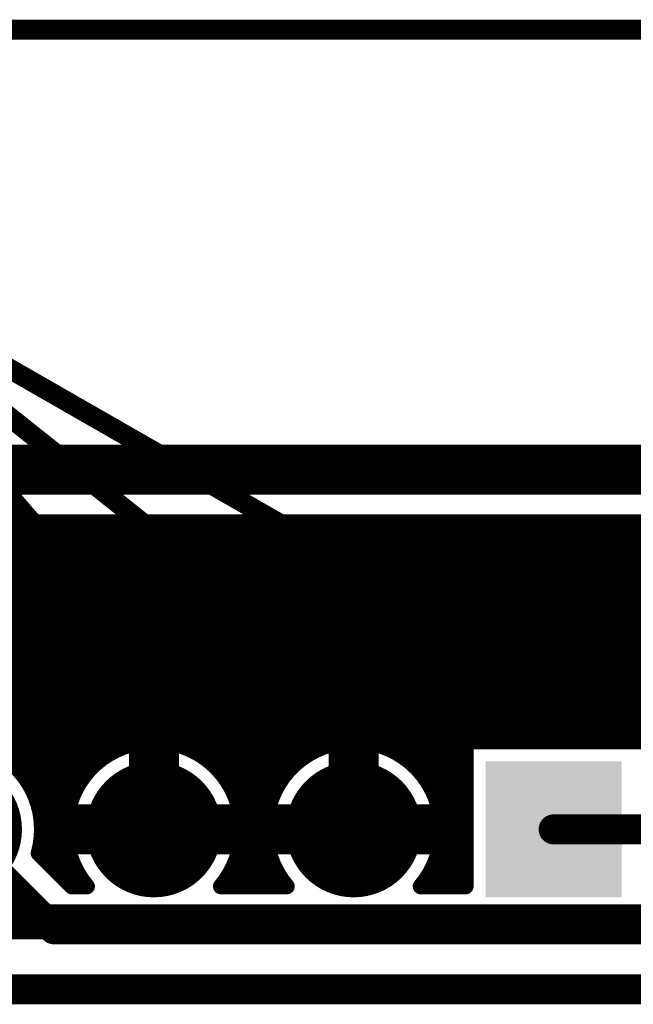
# Model space of a CAD drawing. Extents: x 7.17 to 14.1, y 4 to 11.75.
# Tile 71 of 219: x 8.34 to 8.65, y 8.59 to 9.08. Entities that reach past the tile are written whole.
import ezdxf

# ---------------------------------------------------------------- set-up
doc = ezdxf.new("R2010")
doc.units = 0
doc.layers.get('0').update_dxf_attribs({"linetype": 'CONTINUOUS'})
for name, color, linetype in [('BOTTOMLAYER', 5, 'CONTINUOUS'), ('BOTTOMSOLDER', 6, 'CONTINUOUS'), ('KEEPOUTLAYER', 6, 'CONTINUOUS'), ('MECHANICAL1', 6, 'CONTINUOUS'), ('MECHANICAL2', 216, 'CONTINUOUS'), ('MECHANICAL3', 76, 'CONTINUOUS'), ('MECHANICAL5', 56, 'CONTINUOUS'), ('MULTILAYER', 9, 'CONTINUOUS'), ('TOPLAYER', 1, 'CONTINUOUS'), ('TOPOVERLAY', 2, 'CONTINUOUS'), ('TOPSOLDER', 216, 'CONTINUOUS')]:
    doc.layers.add(name, color=color, linetype=linetype)

# ---------------------------------------------------------------- blocks, each defined once
blk = doc.blocks.new('HDR_10_10')
at = {"layer": 'BOTTOMSOLDER', "const_width": 0.034}
for points in [[(-0.017, -0.1, 1), (0.017, -0.1, 1)], [(-0.017, -0.2, 1), (0.017, -0.2, 1)], [(-0.017, -0.3, 1), (0.017, -0.3, 1)]]:
    blk.add_lwpolyline(points, format="xyb", close=True, dxfattribs=at)
at = {"layer": 'BOTTOMSOLDER'}
blk.add_solid([(-0.034, 0.034), (-0.034, -0.034), (0.034, 0.034), (0.034, -0.034)], dxfattribs=at)
at = {"layer": 'MULTILAYER', "const_width": 0.03}
for points in [[(-0.015, -0.1, 1), (0.015, -0.1, 1)], [(-0.015, -0.2, 1), (0.015, -0.2, 1)]]:
    blk.add_lwpolyline(points, format="xyb", close=True, dxfattribs=at)
at = {"layer": 'MULTILAYER'}
blk.add_solid([(-0.03, 0.03), (-0.03, -0.03), (0.03, 0.03), (0.03, -0.03)], dxfattribs=at)
at = {"layer": 'TOPOVERLAY', "const_width": 0.01}
for points in [[(-0.05, -0.95), (-0.05, 0.05)], [(0.05, -0.95), (0.05, 0.05)]]:
    blk.add_lwpolyline(points, dxfattribs=at)
at = {"layer": 'TOPSOLDER', "const_width": 0.034}
for points in [[(-0.017, -0.1, 1), (0.017, -0.1, 1)], [(-0.017, -0.2, 1), (0.017, -0.2, 1)], [(-0.017, -0.3, 1), (0.017, -0.3, 1)]]:
    blk.add_lwpolyline(points, format="xyb", close=True, dxfattribs=at)
at = {"layer": 'TOPSOLDER'}
blk.add_solid([(-0.034, 0.034), (-0.034, -0.034), (0.034, 0.034), (0.034, -0.034)], dxfattribs=at)

msp = doc.modelspace()

# ---------------------------------------------------------------- linework, layer by layer
at = {"layer": 'BOTTOMLAYER'}
for points, const_width in [([(7.414904, 8.8285), (11.083404, 8.8285)], 0.008), ([(8.219864, 8.8285), (8.362713, 8.685651)], 0.008), ([(8.22598, 8.713892), (8.340588, 8.8285)], 0.008), ([(8.226935, 8.8285), (8.364421, 8.691014)], 0.008), ([(8.230382, 8.711223), (8.347659, 8.8285)], 0.008), ([(8.234006, 8.8285), (8.366657, 8.695849)], 0.008), ([(8.23436, 8.70813), (8.35473, 8.8285)], 0.008), ([(8.237932, 8.70463), (8.361801, 8.8285)], 0.008), ([(8.241077, 8.8285), (8.369352, 8.700225)], 0.008), ([(8.241099, 8.700727), (8.368872, 8.8285)], 0.008), ([(8.243847, 8.696404), (8.375943, 8.8285)], 0.008), ([(8.246142, 8.691627), (8.383015, 8.8285)], 0.008), ([(8.247919, 8.686334), (8.390086, 8.8285)], 0.008), ([(8.248148, 8.8285), (8.37247, 8.704178)], 0.008), ([(8.255219, 8.8285), (8.375993, 8.707726)], 0.008), ([(8.26229, 8.8285), (8.379921, 8.710869)], 0.008), ([(8.269362, 8.8285), (8.38427, 8.713592)], 0.008), ([(8.276433, 8.8285), (8.389075, 8.715858)], 0.008), ([(8.27838, 8.709723), (8.397157, 8.8285)], 0.008), ([(8.283504, 8.8285), (8.394402, 8.717602)], 0.008), ([(8.290575, 8.8285), (8.400364, 8.71871)], 0.008), ([(8.29292, 8.717192), (8.404228, 8.8285)], 0.008), ([(8.297646, 8.8285), (8.407182, 8.718964)], 0.008), ([(8.301638, 8.718839), (8.411299, 8.8285)], 0.008), ([(8.304717, 8.8285), (8.415358, 8.717859)], 0.008), ([(8.308743, 8.718873), (8.41837, 8.8285)], 0.008), ([(8.311788, 8.8285), (8.426892, 8.713396)], 0.008), ([(8.314903, 8.717962), (8.425441, 8.8285)], 0.008), ([(8.318859, 8.8285), (8.462519, 8.684841)], 0.008), ([(8.320384, 8.716371), (8.432512, 8.8285)], 0.008), ([(8.325319, 8.714235), (8.439583, 8.8285)], 0.008), ([(8.32593, 8.8285), (8.464144, 8.690286)], 0.008), ([(8.329783, 8.711629), (8.446654, 8.8285)], 0.008), ([(8.333001, 8.8285), (8.46631, 8.695191)], 0.008), ([(8.33382, 8.708594), (8.453726, 8.8285)], 0.008), ([(8.337449, 8.705152), (8.460797, 8.8285)], 0.008), ([(8.340072, 8.8285), (8.468943, 8.699629)], 0.008), ([(8.340674, 8.701306), (8.467868, 8.8285)], 0.008), ([(8.343483, 8.697045), (8.474939, 8.8285)], 0.008), ([(8.345845, 8.692335), (8.48201, 8.8285)], 0.008), ([(8.347144, 8.8285), (8.472002, 8.703641)], 0.008), ([(8.347702, 8.687121), (8.489081, 8.8285)], 0.008), ([(8.348951, 8.681299), (8.496152, 8.8285)], 0.008), ([(8.354215, 8.8285), (8.475468, 8.707247)], 0.008), ([(8.361286, 8.8285), (8.479338, 8.710448)], 0.008), ([(8.368357, 8.8285), (8.483625, 8.713232)], 0.008), ([(8.375428, 8.8285), (8.488362, 8.715566)], 0.008), ([(8.382499, 8.8285), (8.493609, 8.71739)], 0.008), ([(8.38957, 8.8285), (8.499472, 8.718598)], 0.008), ([(8.391453, 8.71673), (8.503223, 8.8285)], 0.008), ([(8.396641, 8.8285), (8.506148, 8.718994)], 0.008), ([(8.400523, 8.718728), (8.510294, 8.8285)], 0.008), ([(8.403712, 8.8285), (8.514075, 8.718137)], 0.008), ([(8.4078, 8.718935), (8.517366, 8.8285)], 0.008), ([(8.410784, 8.8285), (8.524779, 8.714505)], 0.008), ([(8.414074, 8.718137), (8.524437, 8.8285)], 0.008), ([(8.417855, 8.8285), (8.561404, 8.684951)], 0.008), ([(8.419641, 8.716633), (8.531508, 8.8285)], 0.008), ([(8.424648, 8.714569), (8.538579, 8.8285)], 0.008), ([(8.424926, 8.8285), (8.561404, 8.692022)], 0.008), ([(8.429176, 8.712026), (8.54565, 8.8285)], 0.008), ([(8.431997, 8.8285), (8.561404, 8.699093)], 0.008), ([(8.433271, 8.70905), (8.552721, 8.8285)], 0.008), ([(8.436958, 8.705666), (8.559792, 8.8285)], 0.008), ([(8.439068, 8.8285), (8.561404, 8.706164)], 0.008), ([(8.440241, 8.701878), (8.566863, 8.8285)], 0.008), ([(8.443111, 8.697676), (8.573934, 8.8285)], 0.008), ([(8.445539, 8.693033), (8.581005, 8.8285)], 0.008), ([(8.446139, 8.8285), (8.561404, 8.713235)], 0.008), ([(8.447472, 8.687895), (8.588076, 8.8285)], 0.008), ([(8.448816, 8.682168), (8.595148, 8.8285)], 0.008), ([(8.45321, 8.8285), (8.56271, 8.719)], 0.008), ([(8.460281, 8.8285), (8.569781, 8.719)], 0.008), ([(8.467352, 8.8285), (8.576852, 8.719)], 0.008), ([(8.474423, 8.8285), (8.583923, 8.719)], 0.008), ([(8.481495, 8.8285), (8.590995, 8.719)], 0.008), ([(8.488566, 8.8285), (8.598066, 8.719)], 0.008), ([(8.489895, 8.716176), (8.602219, 8.8285)], 0.008), ([(8.495637, 8.8285), (8.605137, 8.719)], 0.008), ([(8.499375, 8.718585), (8.60929, 8.8285)], 0.008), ([(8.502708, 8.8285), (8.612208, 8.719)], 0.008), ([(8.506837, 8.718977), (8.616361, 8.8285)], 0.008), ([(8.509779, 8.8285), (8.619279, 8.719)], 0.008), ([(8.51323, 8.718298), (8.623432, 8.8285)], 0.008), ([(8.51685, 8.8285), (8.62635, 8.719)], 0.008), ([(8.518887, 8.716883), (8.630503, 8.8285)], 0.008), ([(8.523921, 8.8285), (8.633421, 8.719)], 0.008), ([(8.523967, 8.714893), (8.637574, 8.8285)], 0.008), ([(8.52856, 8.712414), (8.644645, 8.8285)], 0.008), ([(8.530992, 8.8285), (8.640492, 8.719)], 0.008), ([(8.532715, 8.709498), (8.651716, 8.8285)], 0.008), ([(8.536458, 8.706171), (8.658788, 8.8285)], 0.008), ([(8.538063, 8.8285), (8.647563, 8.719)], 0.008), ([(8.539799, 8.70244), (8.665859, 8.8285)], 0.008), ([(8.545134, 8.8285), (8.677134, 8.6965)], 0.008), ([(8.552205, 8.8285), (8.684205, 8.6965)], 0.008), ([(8.559277, 8.8285), (8.691277, 8.6965)], 0.008), ([(8.56343, 8.719), (8.67293, 8.8285)], 0.008), ([(8.566348, 8.8285), (8.698348, 8.6965)], 0.008), ([(8.570501, 8.719), (8.680001, 8.8285)], 0.008), ([(8.573419, 8.8285), (8.705419, 8.6965)], 0.008), ([(8.577572, 8.719), (8.687072, 8.8285)], 0.008), ([(8.58049, 8.8285), (8.71249, 8.6965)], 0.008), ([(8.584643, 8.719), (8.694143, 8.8285)], 0.008), ([(8.587561, 8.8285), (8.719561, 8.6965)], 0.008), ([(8.591714, 8.719), (8.701214, 8.8285)], 0.008), ([(8.594632, 8.8285), (8.726632, 8.6965)], 0.008), ([(8.598785, 8.719), (8.708285, 8.8285)], 0.008), ([(8.601703, 8.8285), (8.733703, 8.6965)], 0.008), ([(8.605856, 8.719), (8.715356, 8.8285)], 0.008), ([(8.608774, 8.8285), (8.740774, 8.6965)], 0.008), ([(8.612927, 8.719), (8.722427, 8.8285)], 0.008), ([(8.615845, 8.8285), (8.747845, 8.6965)], 0.008), ([(8.619998, 8.719), (8.729499, 8.8285)], 0.008), ([(8.622917, 8.8285), (8.754917, 8.6965)], 0.008), ([(8.62707, 8.719), (8.73657, 8.8285)], 0.008), ([(8.629988, 8.8285), (8.761988, 8.6965)], 0.008), ([(8.634141, 8.719), (8.743641, 8.8285)], 0.008), ([(8.637059, 8.8285), (8.769059, 8.6965)], 0.008), ([(8.641212, 8.719), (8.750712, 8.8285)], 0.008), ([(8.64413, 8.8285), (8.77613, 8.6965)], 0.008), ([(8.648283, 8.719), (8.757783, 8.8285)], 0.008), ([(8.405404, 8.675), (8.405404, 8.715)], 0.025), ([(8.505404, 8.675), (8.505404, 8.715)], 0.025), ([(8.561404, 8.719), (8.649404, 8.719)], 0.008), ([(8.561404, 8.6465), (8.561404, 8.719)], 0.008), ([(8.542729, 8.698299), (8.561404, 8.716974)], 0.008), ([(8.545222, 8.693722), (8.561404, 8.709903)], 0.008), ([(8.342263, 8.69903), (8.36165, 8.679643)], 0.008), ([(8.54723, 8.688659), (8.561404, 8.702832)], 0.008), ([(8.4438, 8.696488), (8.461562, 8.678726)], 0.008), ([(8.544909, 8.694375), (8.561404, 8.677879)], 0.008), ([(8.548666, 8.683023), (8.561404, 8.695761)], 0.008), ([(8.349403, 8.674679), (8.363674, 8.688951)], 0.008), ([(8.449399, 8.67568), (8.464228, 8.690509)], 0.008), ([(8.549373, 8.676659), (8.561404, 8.68869)], 0.008), ([(8.347931, 8.686291), (8.361461, 8.672761)], 0.008), ([(8.448263, 8.684954), (8.461529, 8.671688)], 0.008), ([(8.348642, 8.666848), (8.361676, 8.679881)], 0.008), ([(8.365404, 8.675), (8.405404, 8.675)], 0.025), ([(8.405404, 8.675), (8.445404, 8.675)], 0.025), ([(8.448854, 8.668064), (8.461819, 8.681029)], 0.008), ([(8.465404, 8.675), (8.505404, 8.675)], 0.025), ([(8.505404, 8.675), (8.545404, 8.675)], 0.025), ([(8.548541, 8.683671), (8.561404, 8.670808)], 0.008), ([(8.549025, 8.66924), (8.561404, 8.681619)], 0.008), ([(8.305404, 8.675), (8.355404, 8.625)], 0.015), ([(8.349312, 8.677838), (8.362683, 8.664467)], 0.008), ([(8.449368, 8.676778), (8.463043, 8.663103)], 0.008), ([(8.546718, 8.659861), (8.561404, 8.674548)], 0.008), ([(8.549398, 8.675744), (8.561404, 8.663737)], 0.008), ([(8.605404, 8.675), (9.034904, 8.675)], 0.015), ([(8.34921, 8.67087), (8.36761, 8.652469)], 0.008), ([(8.349837, 8.660972), (8.361469, 8.672604)], 0.008), ([(8.446077, 8.658216), (8.461427, 8.673566)], 0.008), ([(8.449114, 8.66996), (8.469478, 8.649597)], 0.008), ([(8.549002, 8.669068), (8.561404, 8.656666)], 0.008), ([(8.348206, 8.664802), (8.366508, 8.6465)], 0.008), ([(8.353373, 8.657436), (8.362267, 8.66633)], 0.008), ([(8.441432, 8.6465), (8.462106, 8.667174)], 0.008), ([(8.540427, 8.6465), (8.561404, 8.667477)], 0.008), ([(8.347752, 8.663057), (8.36431, 8.6465)], 0.008), ([(8.356909, 8.653901), (8.363771, 8.660763)], 0.008), ([(8.448006, 8.663998), (8.465504, 8.6465)], 0.008), ([(8.448503, 8.6465), (8.463521, 8.661518)], 0.008), ([(8.547498, 8.6465), (8.561404, 8.660405)], 0.008), ([(8.547794, 8.663205), (8.561404, 8.649595)], 0.008), ([(8.360444, 8.650365), (8.365835, 8.655757)], 0.008), ([(8.446262, 8.658671), (8.458433, 8.6465)], 0.008), ([(8.455574, 8.6465), (8.465511, 8.656437)], 0.008), ([(8.54597, 8.657958), (8.557428, 8.6465)], 0.008), ([(8.36398, 8.64683), (8.368378, 8.651228)], 0.008), ([(8.441273, 8.649517), (8.44429, 8.6465)], 0.008), ([(8.443996, 8.653866), (8.451362, 8.6465)], 0.008), ([(8.462645, 8.6465), (8.46799, 8.651844)], 0.008), ([(8.543636, 8.653221), (8.550357, 8.6465)], 0.008), ([(8.55457, 8.6465), (8.561404, 8.653334)], 0.008), ([(8.36431, 8.6465), (8.371882, 8.6465)], 0.008), ([(8.438926, 8.6465), (8.471882, 8.6465)], 0.008), ([(8.538926, 8.6465), (8.561404, 8.6465)], 0.008), ([(8.540852, 8.648934), (8.543286, 8.6465)], 0.008), ([(8.355404, 8.625), (10.204904, 8.625)], 0.015), ([(8.285404, 8.595), (10.139447, 8.595)], 0.015)]:
    msp.add_lwpolyline(points, dxfattribs=dict(at, const_width=const_width))
for points, const_width in [([(8.338073, 8.8285, 1), (8.342073, 8.8285, 1)], 0.004), ([(8.338588, 8.8285, 1), (8.342588, 8.8285, 1)], 0.004), ([(8.345144, 8.8285, 1), (8.349144, 8.8285, 1)], 0.004), ([(8.345659, 8.8285, 1), (8.349659, 8.8285, 1)], 0.004), ([(8.352215, 8.8285, 1), (8.356215, 8.8285, 1)], 0.004), ([(8.35273, 8.8285, 1), (8.35673, 8.8285, 1)], 0.004), ([(8.359286, 8.8285, 1), (8.363286, 8.8285, 1)], 0.004), ([(8.359801, 8.8285, 1), (8.363801, 8.8285, 1)], 0.004), ([(8.366357, 8.8285, 1), (8.370357, 8.8285, 1)], 0.004), ([(8.366872, 8.8285, 1), (8.370872, 8.8285, 1)], 0.004), ([(8.373428, 8.8285, 1), (8.377428, 8.8285, 1)], 0.004), ([(8.373943, 8.8285, 1), (8.377944, 8.8285, 1)], 0.004), ([(8.380499, 8.8285, 1), (8.384499, 8.8285, 1)], 0.004), ([(8.381015, 8.8285, 1), (8.385015, 8.8285, 1)], 0.004), ([(8.38757, 8.8285, 1), (8.39157, 8.8285, 1)], 0.004), ([(8.388086, 8.8285, 1), (8.392086, 8.8285, 1)], 0.004), ([(8.394641, 8.8285, 1), (8.398641, 8.8285, 1)], 0.004), ([(8.395157, 8.8285, 1), (8.399157, 8.8285, 1)], 0.004), ([(8.401712, 8.8285, 1), (8.405712, 8.8285, 1)], 0.004), ([(8.402228, 8.8285, 1), (8.406228, 8.8285, 1)], 0.004), ([(8.408784, 8.8285, 1), (8.412783, 8.8285, 1)], 0.004), ([(8.409299, 8.8285, 1), (8.413299, 8.8285, 1)], 0.004), ([(8.415855, 8.8285, 1), (8.419855, 8.8285, 1)], 0.004), ([(8.41637, 8.8285, 1), (8.42037, 8.8285, 1)], 0.004), ([(8.422926, 8.8285, 1), (8.426926, 8.8285, 1)], 0.004), ([(8.423441, 8.8285, 1), (8.427441, 8.8285, 1)], 0.004), ([(8.429997, 8.8285, 1), (8.433997, 8.8285, 1)], 0.004), ([(8.430512, 8.8285, 1), (8.434512, 8.8285, 1)], 0.004), ([(8.437068, 8.8285, 1), (8.441068, 8.8285, 1)], 0.004), ([(8.437583, 8.8285, 1), (8.441583, 8.8285, 1)], 0.004), ([(8.444139, 8.8285, 1), (8.448139, 8.8285, 1)], 0.004), ([(8.444655, 8.8285, 1), (8.448654, 8.8285, 1)], 0.004), ([(8.45121, 8.8285, 1), (8.45521, 8.8285, 1)], 0.004), ([(8.451726, 8.8285, 1), (8.455726, 8.8285, 1)], 0.004), ([(8.458281, 8.8285, 1), (8.462281, 8.8285, 1)], 0.004), ([(8.458797, 8.8285, 1), (8.462797, 8.8285, 1)], 0.004), ([(8.465352, 8.8285, 1), (8.469352, 8.8285, 1)], 0.004), ([(8.465868, 8.8285, 1), (8.469868, 8.8285, 1)], 0.004), ([(8.472423, 8.8285, 1), (8.476423, 8.8285, 1)], 0.004), ([(8.472939, 8.8285, 1), (8.476939, 8.8285, 1)], 0.004), ([(8.479494, 8.8285, 1), (8.483495, 8.8285, 1)], 0.004), ([(8.48001, 8.8285, 1), (8.48401, 8.8285, 1)], 0.004), ([(8.486566, 8.8285, 1), (8.490566, 8.8285, 1)], 0.004), ([(8.487081, 8.8285, 1), (8.491081, 8.8285, 1)], 0.004), ([(8.493637, 8.8285, 1), (8.497637, 8.8285, 1)], 0.004), ([(8.494152, 8.8285, 1), (8.498152, 8.8285, 1)], 0.004), ([(8.500708, 8.8285, 1), (8.504708, 8.8285, 1)], 0.004), ([(8.501223, 8.8285, 1), (8.505223, 8.8285, 1)], 0.004), ([(8.507779, 8.8285, 1), (8.511779, 8.8285, 1)], 0.004), ([(8.508294, 8.8285, 1), (8.512294, 8.8285, 1)], 0.004), ([(8.51485, 8.8285, 1), (8.51885, 8.8285, 1)], 0.004), ([(8.515365, 8.8285, 1), (8.519365, 8.8285, 1)], 0.004), ([(8.521921, 8.8285, 1), (8.525921, 8.8285, 1)], 0.004), ([(8.522437, 8.8285, 1), (8.526437, 8.8285, 1)], 0.004), ([(8.528992, 8.8285, 1), (8.532992, 8.8285, 1)], 0.004), ([(8.529508, 8.8285, 1), (8.533508, 8.8285, 1)], 0.004), ([(8.536063, 8.8285, 1), (8.540063, 8.8285, 1)], 0.004), ([(8.536579, 8.8285, 1), (8.540579, 8.8285, 1)], 0.004), ([(8.543134, 8.8285, 1), (8.547134, 8.8285, 1)], 0.004), ([(8.54365, 8.8285, 1), (8.54765, 8.8285, 1)], 0.004), ([(8.550206, 8.8285, 1), (8.554206, 8.8285, 1)], 0.004), ([(8.550721, 8.8285, 1), (8.554721, 8.8285, 1)], 0.004), ([(8.557277, 8.8285, 1), (8.561277, 8.8285, 1)], 0.004), ([(8.557792, 8.8285, 1), (8.561792, 8.8285, 1)], 0.004), ([(8.564348, 8.8285, 1), (8.568348, 8.8285, 1)], 0.004), ([(8.564863, 8.8285, 1), (8.568863, 8.8285, 1)], 0.004), ([(8.571419, 8.8285, 1), (8.575419, 8.8285, 1)], 0.004), ([(8.571934, 8.8285, 1), (8.575934, 8.8285, 1)], 0.004), ([(8.57849, 8.8285, 1), (8.58249, 8.8285, 1)], 0.004), ([(8.579005, 8.8285, 1), (8.583005, 8.8285, 1)], 0.004), ([(8.585561, 8.8285, 1), (8.589561, 8.8285, 1)], 0.004), ([(8.586077, 8.8285, 1), (8.590077, 8.8285, 1)], 0.004), ([(8.592632, 8.8285, 1), (8.596632, 8.8285, 1)], 0.004), ([(8.593148, 8.8285, 1), (8.597148, 8.8285, 1)], 0.004), ([(8.599703, 8.8285, 1), (8.603703, 8.8285, 1)], 0.004), ([(8.600219, 8.8285, 1), (8.604219, 8.8285, 1)], 0.004), ([(8.606774, 8.8285, 1), (8.610774, 8.8285, 1)], 0.004), ([(8.60729, 8.8285, 1), (8.61129, 8.8285, 1)], 0.004), ([(8.613845, 8.8285, 1), (8.617845, 8.8285, 1)], 0.004), ([(8.614361, 8.8285, 1), (8.618361, 8.8285, 1)], 0.004), ([(8.620916, 8.8285, 1), (8.624916, 8.8285, 1)], 0.004), ([(8.621432, 8.8285, 1), (8.625432, 8.8285, 1)], 0.004), ([(8.627988, 8.8285, 1), (8.631988, 8.8285, 1)], 0.004), ([(8.628503, 8.8285, 1), (8.632503, 8.8285, 1)], 0.004), ([(8.635059, 8.8285, 1), (8.639059, 8.8285, 1)], 0.004), ([(8.635574, 8.8285, 1), (8.639574, 8.8285, 1)], 0.004), ([(8.64213, 8.8285, 1), (8.64613, 8.8285, 1)], 0.004), ([(8.642645, 8.8285, 1), (8.646645, 8.8285, 1)], 0.004), ([(8.399154, 8.715, 1), (8.411654, 8.715, 1)], 0.0125), ([(8.499154, 8.715, 1), (8.511654, 8.715, 1)], 0.0125), ([(8.398364, 8.71871, 1), (8.402364, 8.71871, 1)], 0.004), ([(8.398523, 8.718728, 1), (8.402523, 8.718728, 1)], 0.004), ([(8.405182, 8.718964, 1), (8.409182, 8.718964, 1)], 0.004), ([(8.4058, 8.718935, 1), (8.4098, 8.718935, 1)], 0.004), ([(8.497375, 8.718585, 1), (8.501375, 8.718585, 1)], 0.004), ([(8.497472, 8.718598, 1), (8.501472, 8.718598, 1)], 0.004), ([(8.504148, 8.718994, 1), (8.508148, 8.718994, 1)], 0.004), ([(8.504838, 8.718977, 1), (8.508838, 8.718977, 1)], 0.004), ([(8.51123, 8.718298, 1), (8.51523, 8.718298, 1)], 0.004), ([(8.559404, 8.719, 1), (8.563404, 8.719, 1)], 0.004), ([(8.559404, 8.719, 1), (8.563404, 8.719, 1)], 0.004), ([(8.56071, 8.719, 1), (8.56471, 8.719, 1)], 0.004), ([(8.56143, 8.719, 1), (8.56543, 8.719, 1)], 0.004), ([(8.567781, 8.719, 1), (8.571781, 8.719, 1)], 0.004), ([(8.568501, 8.719, 1), (8.572501, 8.719, 1)], 0.004), ([(8.574852, 8.719, 1), (8.578852, 8.719, 1)], 0.004), ([(8.575572, 8.719, 1), (8.579572, 8.719, 1)], 0.004), ([(8.581923, 8.719, 1), (8.585923, 8.719, 1)], 0.004), ([(8.582643, 8.719, 1), (8.586643, 8.719, 1)], 0.004), ([(8.588995, 8.719, 1), (8.592994, 8.719, 1)], 0.004), ([(8.589714, 8.719, 1), (8.593714, 8.719, 1)], 0.004), ([(8.596066, 8.719, 1), (8.600066, 8.719, 1)], 0.004), ([(8.596785, 8.719, 1), (8.600785, 8.719, 1)], 0.004), ([(8.603137, 8.719, 1), (8.607137, 8.719, 1)], 0.004), ([(8.603856, 8.719, 1), (8.607856, 8.719, 1)], 0.004), ([(8.610208, 8.719, 1), (8.614208, 8.719, 1)], 0.004), ([(8.610927, 8.719, 1), (8.614927, 8.719, 1)], 0.004), ([(8.617279, 8.719, 1), (8.621279, 8.719, 1)], 0.004), ([(8.617999, 8.719, 1), (8.621999, 8.719, 1)], 0.004), ([(8.62435, 8.719, 1), (8.62835, 8.719, 1)], 0.004), ([(8.62507, 8.719, 1), (8.62907, 8.719, 1)], 0.004), ([(8.631421, 8.719, 1), (8.635421, 8.719, 1)], 0.004), ([(8.632141, 8.719, 1), (8.636141, 8.719, 1)], 0.004), ([(8.638492, 8.719, 1), (8.642492, 8.719, 1)], 0.004), ([(8.639212, 8.719, 1), (8.643212, 8.719, 1)], 0.004), ([(8.645563, 8.719, 1), (8.649563, 8.719, 1)], 0.004), ([(8.646283, 8.719, 1), (8.650283, 8.719, 1)], 0.004), ([(8.38227, 8.713592, 1), (8.38627, 8.713592, 1)], 0.004), ([(8.387075, 8.715858, 1), (8.391075, 8.715858, 1)], 0.004), ([(8.389453, 8.71673, 1), (8.393453, 8.71673, 1)], 0.004), ([(8.392402, 8.717602, 1), (8.396401, 8.717602, 1)], 0.004), ([(8.412074, 8.718137, 1), (8.416074, 8.718137, 1)], 0.004), ([(8.413358, 8.717859, 1), (8.417358, 8.717859, 1)], 0.004), ([(8.417641, 8.716633, 1), (8.421641, 8.716633, 1)], 0.004), ([(8.422648, 8.714569, 1), (8.426647, 8.714569, 1)], 0.004), ([(8.424892, 8.713396, 1), (8.428892, 8.713396, 1)], 0.004), ([(8.486362, 8.715566, 1), (8.490362, 8.715566, 1)], 0.004), ([(8.487895, 8.716176, 1), (8.491895, 8.716176, 1)], 0.004), ([(8.491609, 8.71739, 1), (8.495609, 8.71739, 1)], 0.004), ([(8.512075, 8.718137, 1), (8.516075, 8.718137, 1)], 0.004), ([(8.516887, 8.716883, 1), (8.520886, 8.716883, 1)], 0.004), ([(8.521967, 8.714893, 1), (8.525967, 8.714893, 1)], 0.004), ([(8.522779, 8.714505, 1), (8.526779, 8.714505, 1)], 0.004), ([(8.559404, 8.716974, 1), (8.563404, 8.716974, 1)], 0.004), ([(8.377921, 8.710869, 1), (8.381921, 8.710869, 1)], 0.004), ([(8.427176, 8.712026, 1), (8.431176, 8.712026, 1)], 0.004), ([(8.431271, 8.70905, 1), (8.435271, 8.70905, 1)], 0.004), ([(8.477338, 8.710448, 1), (8.481338, 8.710448, 1)], 0.004), ([(8.481625, 8.713232, 1), (8.485625, 8.713232, 1)], 0.004), ([(8.526559, 8.712414, 1), (8.53056, 8.712414, 1)], 0.004), ([(8.530715, 8.709498, 1), (8.534715, 8.709498, 1)], 0.004), ([(8.559404, 8.713235, 1), (8.563404, 8.713235, 1)], 0.004), ([(8.559404, 8.709903, 1), (8.563404, 8.709903, 1)], 0.004), ([(8.335449, 8.705152, 1), (8.339449, 8.705152, 1)], 0.004), ([(8.37047, 8.704178, 1), (8.37447, 8.704178, 1)], 0.004), ([(8.373993, 8.707726, 1), (8.377993, 8.707726, 1)], 0.004), ([(8.434958, 8.705666, 1), (8.438958, 8.705666, 1)], 0.004), ([(8.470002, 8.703641, 1), (8.474002, 8.703641, 1)], 0.004), ([(8.473468, 8.707247, 1), (8.477468, 8.707247, 1)], 0.004), ([(8.534458, 8.706171, 1), (8.538458, 8.706171, 1)], 0.004), ([(8.559404, 8.706164, 1), (8.563404, 8.706164, 1)], 0.004), ([(8.338674, 8.701306, 1), (8.342674, 8.701306, 1)], 0.004), ([(8.340262, 8.69903, 1), (8.344262, 8.69903, 1)], 0.004), ([(8.367352, 8.700225, 1), (8.371352, 8.700225, 1)], 0.004), ([(8.438241, 8.701878, 1), (8.442241, 8.701878, 1)], 0.004), ([(8.466943, 8.699629, 1), (8.470943, 8.699629, 1)], 0.004), ([(8.537799, 8.70244, 1), (8.541799, 8.70244, 1)], 0.004), ([(8.559404, 8.702832, 1), (8.563404, 8.702832, 1)], 0.004), ([(8.559404, 8.699093, 1), (8.563404, 8.699093, 1)], 0.004), ([(8.341483, 8.697045, 1), (8.345483, 8.697045, 1)], 0.004), ([(8.364657, 8.695849, 1), (8.368657, 8.695849, 1)], 0.004), ([(8.441111, 8.697676, 1), (8.445111, 8.697676, 1)], 0.004), ([(8.4418, 8.696488, 1), (8.4458, 8.696488, 1)], 0.004), ([(8.46431, 8.695191, 1), (8.46831, 8.695191, 1)], 0.004), ([(8.540729, 8.698299, 1), (8.544729, 8.698299, 1)], 0.004), ([(8.542909, 8.694375, 1), (8.546909, 8.694375, 1)], 0.004), ([(8.543222, 8.693722, 1), (8.547222, 8.693722, 1)], 0.004), ([(8.559404, 8.695761, 1), (8.563404, 8.695761, 1)], 0.004), ([(8.343845, 8.692335, 1), (8.347845, 8.692335, 1)], 0.004), ([(8.361674, 8.688951, 1), (8.365674, 8.688951, 1)], 0.004), ([(8.362421, 8.691014, 1), (8.366421, 8.691014, 1)], 0.004), ([(8.443539, 8.693033, 1), (8.447539, 8.693033, 1)], 0.004), ([(8.462145, 8.690286, 1), (8.466145, 8.690286, 1)], 0.004), ([(8.462228, 8.690509, 1), (8.466228, 8.690509, 1)], 0.004), ([(8.54523, 8.688659, 1), (8.54923, 8.688659, 1)], 0.004), ([(8.559404, 8.692022, 1), (8.563404, 8.692022, 1)], 0.004), ([(8.559404, 8.68869, 1), (8.563404, 8.68869, 1)], 0.004), ([(8.345702, 8.687121, 1), (8.349702, 8.687121, 1)], 0.004), ([(8.345931, 8.686291, 1), (8.349931, 8.686291, 1)], 0.004), ([(8.360713, 8.685651, 1), (8.364713, 8.685651, 1)], 0.004), ([(8.445472, 8.687895, 1), (8.449472, 8.687895, 1)], 0.004), ([(8.446263, 8.684954, 1), (8.450263, 8.684954, 1)], 0.004), ([(8.460519, 8.684841, 1), (8.464519, 8.684841, 1)], 0.004), ([(8.559404, 8.684951, 1), (8.563404, 8.684951, 1)], 0.004), ([(8.346951, 8.681299, 1), (8.350951, 8.681299, 1)], 0.004), ([(8.359154, 8.675, 1), (8.371654, 8.675, 1)], 0.0125), ([(8.35965, 8.679643, 1), (8.36365, 8.679643, 1)], 0.004), ([(8.359676, 8.679881, 1), (8.363676, 8.679881, 1)], 0.004), ([(8.399154, 8.675, 1), (8.411654, 8.675, 1)], 0.0125), ([(8.399154, 8.675, 1), (8.411654, 8.675, 1)], 0.0125), ([(8.399154, 8.675, 1), (8.411654, 8.675, 1)], 0.0125), ([(8.439154, 8.675, 1), (8.451654, 8.675, 1)], 0.0125), ([(8.446816, 8.682168, 1), (8.450816, 8.682168, 1)], 0.004), ([(8.459154, 8.675, 1), (8.471654, 8.675, 1)], 0.0125), ([(8.459819, 8.681029, 1), (8.463819, 8.681029, 1)], 0.004), ([(8.499154, 8.675, 1), (8.511654, 8.675, 1)], 0.0125), ([(8.499154, 8.675, 1), (8.511654, 8.675, 1)], 0.0125), ([(8.499154, 8.675, 1), (8.511654, 8.675, 1)], 0.0125), ([(8.539154, 8.675, 1), (8.551654, 8.675, 1)], 0.0125), ([(8.546541, 8.683671, 1), (8.550541, 8.683671, 1)], 0.004), ([(8.546666, 8.683023, 1), (8.550666, 8.683023, 1)], 0.004), ([(8.559404, 8.681619, 1), (8.563404, 8.681619, 1)], 0.004), ([(8.347312, 8.677838, 1), (8.351312, 8.677838, 1)], 0.004), ([(8.347403, 8.674679, 1), (8.351403, 8.674679, 1)], 0.004), ([(8.347404, 8.675, 1), (8.351404, 8.675, 1)], 0.004), ([(8.347404, 8.675, 1), (8.351404, 8.675, 1)], 0.004), ([(8.447368, 8.676778, 1), (8.451368, 8.676778, 1)], 0.004), ([(8.447399, 8.67568, 1), (8.451399, 8.67568, 1)], 0.004), ([(8.447404, 8.675, 1), (8.451404, 8.675, 1)], 0.004), ([(8.447404, 8.675, 1), (8.451404, 8.675, 1)], 0.004), ([(8.459562, 8.678726, 1), (8.463562, 8.678726, 1)], 0.004), ([(8.547373, 8.676659, 1), (8.551373, 8.676659, 1)], 0.004), ([(8.547398, 8.675744, 1), (8.551398, 8.675744, 1)], 0.004), ([(8.547404, 8.675, 1), (8.551404, 8.675, 1)], 0.004), ([(8.547404, 8.675, 1), (8.551404, 8.675, 1)], 0.004), ([(8.559404, 8.677879, 1), (8.563404, 8.677879, 1)], 0.004), ([(8.559404, 8.674548, 1), (8.563404, 8.674548, 1)], 0.004), ([(8.601654, 8.675, 1), (8.609154, 8.675, 1)], 0.0075), ([(8.34721, 8.67087, 1), (8.35121, 8.67087, 1)], 0.004), ([(8.359461, 8.672761, 1), (8.363461, 8.672761, 1)], 0.004), ([(8.359469, 8.672604, 1), (8.363469, 8.672604, 1)], 0.004), ([(8.447114, 8.66996, 1), (8.451114, 8.66996, 1)], 0.004), ([(8.459427, 8.673566, 1), (8.463427, 8.673566, 1)], 0.004), ([(8.459529, 8.671688, 1), (8.463529, 8.671688, 1)], 0.004), ([(8.547002, 8.669068, 1), (8.551002, 8.669068, 1)], 0.004), ([(8.547025, 8.66924, 1), (8.551025, 8.66924, 1)], 0.004), ([(8.559404, 8.670808, 1), (8.563404, 8.670808, 1)], 0.004), ([(8.346206, 8.664802, 1), (8.350206, 8.664802, 1)], 0.004), ([(8.346642, 8.666848, 1), (8.350642, 8.666848, 1)], 0.004), ([(8.360267, 8.66633, 1), (8.364267, 8.66633, 1)], 0.004), ([(8.360683, 8.664467, 1), (8.364683, 8.664467, 1)], 0.004), ([(8.446854, 8.668064, 1), (8.450854, 8.668064, 1)], 0.004), ([(8.460106, 8.667174, 1), (8.464106, 8.667174, 1)], 0.004), ([(8.559404, 8.667477, 1), (8.563404, 8.667477, 1)], 0.004), ([(8.345752, 8.663057, 1), (8.349752, 8.663057, 1)], 0.004), ([(8.345752, 8.663057, 1), (8.349752, 8.663057, 1)], 0.004), ([(8.347838, 8.660972, 1), (8.351838, 8.660972, 1)], 0.004), ([(8.361771, 8.660763, 1), (8.365771, 8.660763, 1)], 0.004), ([(8.446006, 8.663998, 1), (8.450006, 8.663998, 1)], 0.004), ([(8.461043, 8.663103, 1), (8.465043, 8.663103, 1)], 0.004), ([(8.461521, 8.661518, 1), (8.465521, 8.661518, 1)], 0.004), ([(8.544718, 8.659861, 1), (8.548718, 8.659861, 1)], 0.004), ([(8.545794, 8.663205, 1), (8.549794, 8.663205, 1)], 0.004), ([(8.559404, 8.663737, 1), (8.563404, 8.663737, 1)], 0.004), ([(8.559404, 8.660405, 1), (8.563404, 8.660405, 1)], 0.004), ([(8.351373, 8.657436, 1), (8.355373, 8.657436, 1)], 0.004), ([(8.363835, 8.655757, 1), (8.367835, 8.655757, 1)], 0.004), ([(8.444077, 8.658216, 1), (8.448077, 8.658216, 1)], 0.004), ([(8.444262, 8.658671, 1), (8.448262, 8.658671, 1)], 0.004), ([(8.463511, 8.656437, 1), (8.467511, 8.656437, 1)], 0.004), ([(8.54397, 8.657958, 1), (8.54797, 8.657958, 1)], 0.004), ([(8.559404, 8.656666, 1), (8.563404, 8.656666, 1)], 0.004), ([(8.354909, 8.653901, 1), (8.358909, 8.653901, 1)], 0.004), ([(8.358444, 8.650365, 1), (8.362444, 8.650365, 1)], 0.004), ([(8.365611, 8.652469, 1), (8.369611, 8.652469, 1)], 0.004), ([(8.366378, 8.651228, 1), (8.370378, 8.651228, 1)], 0.004), ([(8.439273, 8.649517, 1), (8.443273, 8.649517, 1)], 0.004), ([(8.441996, 8.653866, 1), (8.445996, 8.653866, 1)], 0.004), ([(8.46599, 8.651844, 1), (8.46999, 8.651844, 1)], 0.004), ([(8.467478, 8.649597, 1), (8.471478, 8.649597, 1)], 0.004), ([(8.541636, 8.653221, 1), (8.545636, 8.653221, 1)], 0.004), ([(8.559404, 8.653334, 1), (8.563404, 8.653334, 1)], 0.004), ([(8.559404, 8.649595, 1), (8.563404, 8.649595, 1)], 0.004), ([(8.36198, 8.64683, 1), (8.36598, 8.64683, 1)], 0.004), ([(8.36231, 8.6465, 1), (8.36631, 8.6465, 1)], 0.004), ([(8.36231, 8.6465, 1), (8.36631, 8.6465, 1)], 0.004), ([(8.364508, 8.6465, 1), (8.368508, 8.6465, 1)], 0.004), ([(8.369882, 8.6465, 1), (8.373882, 8.6465, 1)], 0.004), ([(8.369882, 8.6465, 1), (8.373882, 8.6465, 1)], 0.004), ([(8.436926, 8.6465, 1), (8.440926, 8.6465, 1)], 0.004), ([(8.436926, 8.6465, 1), (8.440926, 8.6465, 1)], 0.004), ([(8.439432, 8.6465, 1), (8.443432, 8.6465, 1)], 0.004), ([(8.44229, 8.6465, 1), (8.44629, 8.6465, 1)], 0.004), ([(8.446503, 8.6465, 1), (8.450503, 8.6465, 1)], 0.004), ([(8.449362, 8.6465, 1), (8.453361, 8.6465, 1)], 0.004), ([(8.453574, 8.6465, 1), (8.457574, 8.6465, 1)], 0.004), ([(8.456433, 8.6465, 1), (8.460433, 8.6465, 1)], 0.004), ([(8.460645, 8.6465, 1), (8.464645, 8.6465, 1)], 0.004), ([(8.463504, 8.6465, 1), (8.467504, 8.6465, 1)], 0.004), ([(8.469882, 8.6465, 1), (8.473882, 8.6465, 1)], 0.004), ([(8.469882, 8.6465, 1), (8.473882, 8.6465, 1)], 0.004), ([(8.536926, 8.6465, 1), (8.540926, 8.6465, 1)], 0.004), ([(8.536926, 8.6465, 1), (8.540926, 8.6465, 1)], 0.004), ([(8.538427, 8.6465, 1), (8.542427, 8.6465, 1)], 0.004), ([(8.538852, 8.648934, 1), (8.542852, 8.648934, 1)], 0.004), ([(8.541286, 8.6465, 1), (8.545286, 8.6465, 1)], 0.004), ([(8.545499, 8.6465, 1), (8.549499, 8.6465, 1)], 0.004), ([(8.548357, 8.6465, 1), (8.552357, 8.6465, 1)], 0.004), ([(8.55257, 8.6465, 1), (8.55657, 8.6465, 1)], 0.004), ([(8.555428, 8.6465, 1), (8.559428, 8.6465, 1)], 0.004), ([(8.559404, 8.6465, 1), (8.563404, 8.6465, 1)], 0.004), ([(8.559404, 8.6465, 1), (8.563404, 8.6465, 1)], 0.004), ([(8.351654, 8.625, 1), (8.359154, 8.625, 1)], 0.0075), ([(8.351654, 8.625, 1), (8.359154, 8.625, 1)], 0.0075)]:
    msp.add_lwpolyline(points, format="xyb", close=True, dxfattribs=dict(at, const_width=const_width))
at = {"layer": 'BOTTOMLAYER', "const_width": 0.008}
for points in [[(8.317347, 8.632652, -2.977843), (8.349404, 8.675)], [(8.371882, 8.6465, -1.433073), (8.449404, 8.675)], [(8.471882, 8.6465, -1.433073), (8.549404, 8.675)], [(8.349404, 8.675, -0.068826), (8.347752, 8.663057)], [(8.449404, 8.675, -0.177994), (8.438926, 8.6465)], [(8.549404, 8.675, -0.177994), (8.538926, 8.6465)]]:
    msp.add_lwpolyline(points, format="xyb", dxfattribs=at)
at = {"layer": 'KEEPOUTLAYER', "const_width": 0.025}
msp.add_lwpolyline([(7.179904, 8.855), (11.109904, 8.855)], dxfattribs=at)
at = {"layer": 'MECHANICAL1', "const_width": 0.01}
for points in [[(7.859904, 8.7225), (8.849904, 8.7225)], [(7.859904, 8.6325), (8.849904, 8.6325)]]:
    msp.add_lwpolyline(points, dxfattribs=at)
at = {"layer": 'MECHANICAL2', "const_width": 0.01}
msp.add_lwpolyline([(7.179904, 9.075), (9.190069, 9.075)], dxfattribs=at)
at = {"layer": 'MECHANICAL3', "const_width": 0.01}
msp.add_lwpolyline([(7.179904, 8.855), (11.109904, 8.855)], dxfattribs=at)
at = {"layer": 'MECHANICAL5', "const_width": 0.01}
for points in [[(8.224904, 8.9675), (8.409904, 8.7525)], [(8.224904, 8.9675), (8.494904, 8.7525)], [(8.224904, 8.9675), (8.599904, 8.7525)]]:
    msp.add_lwpolyline(points, dxfattribs=at)
at = {"layer": 'MECHANICAL5', "const_width": 0.005}
for points in [[(8.407404, 8.7525, 1), (8.412404, 8.7525, 1)], [(8.492404, 8.7525, 1), (8.497404, 8.7525, 1)], [(8.597404, 8.7525, 1), (8.602404, 8.7525, 1)]]:
    msp.add_lwpolyline(points, format="xyb", close=True, dxfattribs=at)
at = {"layer": 'MULTILAYER', "const_width": 0.01}
msp.add_lwpolyline([(7.179904, 8.855), (11.109904, 8.855)], dxfattribs=at)
at = {"layer": 'TOPLAYER', "const_width": 0.03}
msp.add_lwpolyline([(7.975904, 8.7455), (8.889404, 8.7455)], dxfattribs=at)

# ---------------------------------------------------------------- block references
at = {"rotation": 270}
msp.add_blockref('HDR_10_10', (8.605404, 8.675), dxfattribs=at)

doc.saveas('drawing.dxf')
